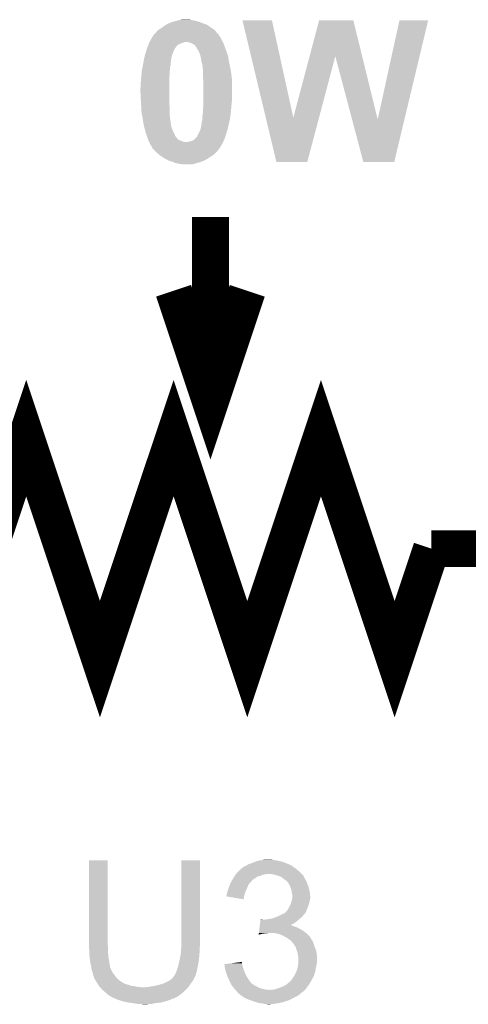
# Model space of a CAD drawing. Extents: x -1.3 to 24.2, y -3.9 to 53.4.
# Tile 46 of 48: x 13.9 to 17, y 39.8 to 46.6. Entities that reach past the tile are written whole.
import ezdxf

# ---------------------------------------------------------------- set-up
doc = ezdxf.new("R2010")
doc.units = 0
doc.layers.add('DIGI_POT_10_CLICK_V100_GTO', color=14, linetype='CONTINUOUS')

msp = doc.modelspace()

# ---------------------------------------------------------------- linework, layer by layer
at = {"layer": 'DIGI_POT_10_CLICK_V100_GTO', "const_width": 0.254}
for points in [[(15.24, 43.942), (15.24, 45.212)], [(14.986, 44.704), (15.24, 43.942), (15.494, 44.704)], [(13.716, 42.926), (13.97, 43.688), (14.224, 42.926), (14.478, 42.164), (14.986, 43.688), (15.494, 42.164), (16.002, 43.688), (16.256, 42.926), (16.51, 42.164), (16.764, 42.926)], [(16.764, 42.926), (18.288, 42.926)]]:
    msp.add_lwpolyline(points, dxfattribs=at)
at = {"layer": 'DIGI_POT_10_CLICK_V100_GTO'}
for points in [[(14.888628, 46.507398), (14.8971, 46.51248), (15.262862, 46.507398), (15.254732, 46.51248)], [(14.8971, 46.51248), (14.906624, 46.5201), (15.254732, 46.51248), (15.24254, 46.5201)], [(14.906624, 46.5201), (14.9098, 46.52264), (15.24254, 46.5201), (15.238986, 46.52264)], [(14.9098, 46.52264), (14.925038, 46.5328), (15.238986, 46.52264), (15.224762, 46.5328)], [(14.925038, 46.5328), (14.940278, 46.54296), (15.224762, 46.5328), (15.206982, 46.54296)], [(14.940278, 46.54296), (14.952126, 46.548038), (15.206982, 46.54296), (15.1892, 46.548038)], [(14.952126, 46.548038), (14.95806, 46.55058), (15.1892, 46.548038), (15.183272, 46.55058)], [(14.95806, 46.55058), (14.971608, 46.55566), (15.183272, 46.55058), (15.171422, 46.55566)], [(14.971608, 46.55566), (14.978382, 46.5582), (15.171422, 46.55566), (15.162532, 46.5582)], [(14.978382, 46.5582), (14.998698, 46.56328), (15.162532, 46.5582), (15.144752, 46.56328)], [(14.998698, 46.56328), (15.007166, 46.56582), (15.144752, 46.56328), (15.13586, 46.56582)], [(15.007166, 46.56582), (15.015634, 46.56836), (15.13586, 46.56582), (15.12316, 46.56836)], [(15.015634, 46.56836), (15.024102, 46.5709), (15.12316, 46.56836), (15.10792, 46.5709)], [(15.024102, 46.5709), (15.046962, 46.57344), (15.10792, 46.5709), (15.097758, 46.57344)], [(15.46101, 46.56834), (15.461006, 46.568356), (15.664184, 46.56834), (15.461006, 46.568356)], [(15.621622, 45.897894), (15.46101, 46.56834), (15.811526, 45.897894), (15.664184, 46.56834)], [(15.92396, 46.321892), (15.989314, 46.56834), (16.286008, 46.321892), (16.225524, 46.56834)], [(15.989314, 46.56834), (15.98932, 46.56836), (16.225524, 46.56834), (15.98932, 46.56836)], [(16.393182, 45.8852), (16.543032, 46.568332), (16.577452, 45.8852), (16.741134, 46.568332)], [(16.543032, 46.568332), (16.54304, 46.56836), (16.741134, 46.568332), (16.54304, 46.56836)], [(14.82921, 46.436278), (14.83614, 46.44898), (15.3162, 46.436278), (15.311122, 46.44898)], [(14.83614, 46.448982), (14.842912, 46.45914), (15.31112, 46.448982), (15.3035, 46.45914)], [(14.83614, 46.44898), (14.83614, 46.448982), (15.311122, 46.44898), (15.31112, 46.448982)], [(14.842912, 46.45914), (14.847992, 46.466758), (15.3035, 46.45914), (15.298422, 46.466758)], [(14.847992, 46.466758), (14.851368, 46.471824), (15.298422, 46.466758), (15.295886, 46.471824)], [(14.851368, 46.471824), (14.85138, 46.47184), (15.295886, 46.471824), (15.29335, 46.47184)], [(14.85138, 46.47184), (14.851382, 46.471842), (15.29335, 46.47184), (15.29335, 46.471842)], [(14.851382, 46.471842), (14.86662, 46.487082), (15.29335, 46.471842), (15.28191, 46.487082)], [(14.86662, 46.487082), (14.870426, 46.492158), (15.28191, 46.487082), (15.2781, 46.492158)], [(14.870426, 46.492158), (14.874242, 46.497242), (15.2781, 46.492158), (15.273018, 46.497242)], [(14.874242, 46.497242), (14.884402, 46.504862), (15.273018, 46.497242), (15.265398, 46.504862)], [(14.884402, 46.504862), (14.888628, 46.507398), (15.265398, 46.504862), (15.262862, 46.507398)], [(14.80058, 46.367704), (14.804814, 46.380402), (14.99108, 46.367704), (14.998702, 46.380402)], [(14.804814, 46.380402), (14.806506, 46.38548), (14.998702, 46.380402), (15.00378, 46.38548)], [(14.806506, 46.38548), (14.8082, 46.390558), (15.00378, 46.38548), (15.007164, 46.390558)], [(14.8082, 46.390558), (14.809258, 46.393102), (15.007164, 46.390558), (15.008862, 46.393102)], [(14.809258, 46.393102), (14.810316, 46.39564), (15.008862, 46.393102), (15.011402, 46.39564)], [(14.810316, 46.39564), (14.81349, 46.40326), (15.011402, 46.39564), (15.02156, 46.40326)], [(14.81349, 46.40326), (14.815608, 46.40834), (15.02156, 46.40326), (15.03426, 46.40834)], [(14.815608, 46.40834), (14.817724, 46.413422), (15.03426, 46.40834), (15.044422, 46.413422)], [(14.817724, 46.413422), (14.818782, 46.41596), (15.044422, 46.413422), (15.054582, 46.41596)], [(14.818782, 46.41596), (14.81984, 46.4185), (15.054582, 46.41596), (15.059664, 46.4185)], [(14.81984, 46.4185), (14.8209, 46.421042), (15.32636, 46.4185), (15.324908, 46.421042)], [(14.8209, 46.421042), (14.82921, 46.436278), (15.324908, 46.421042), (15.3162, 46.436278)], [(15.097762, 46.415958), (15.085062, 46.4185), (15.32745, 46.415958), (15.32636, 46.4185)], [(15.107922, 46.41088), (15.097762, 46.415958), (15.329626, 46.41088), (15.32745, 46.415958)], [(15.115546, 46.408338), (15.107922, 46.41088), (15.330716, 46.408338), (15.329626, 46.41088)], [(15.123162, 46.40326), (15.115546, 46.408338), (15.332892, 46.40326), (15.330716, 46.408338)], [(15.128238, 46.40072), (15.123162, 46.40326), (15.33398, 46.40072), (15.332892, 46.40326)], [(15.12824, 46.400718), (15.128238, 46.40072), (15.333982, 46.400718), (15.33398, 46.40072)], [(15.13332, 46.395638), (15.12824, 46.400718), (15.335674, 46.395638), (15.333982, 46.400718)], [(15.140942, 46.385478), (15.13332, 46.395638), (15.339062, 46.385478), (15.335674, 46.395638)], [(15.145514, 46.37786), (15.140942, 46.385478), (15.3416, 46.37786), (15.339062, 46.385478)], [(15.15618, 46.36008), (15.145514, 46.37786), (15.348714, 46.36008), (15.3416, 46.37786)], [(14.780846, 46.296582), (14.782604, 46.304204), (14.968222, 46.296582), (14.97076, 46.304204)], [(14.782604, 46.304204), (14.785534, 46.316898), (14.97076, 46.304204), (14.970782, 46.316898)], [(14.785534, 46.316898), (14.78554, 46.316922), (14.970782, 46.316898), (14.973298, 46.316922)], [(14.78554, 46.316922), (14.786122, 46.319442), (14.973298, 46.316922), (14.9733, 46.319442)], [(14.786122, 46.319442), (14.78788, 46.327058), (14.9733, 46.319442), (14.975204, 46.327058)], [(14.78788, 46.327058), (14.791788, 46.339762), (14.975204, 46.327058), (14.97838, 46.339762)], [(14.791788, 46.339762), (14.796476, 46.355), (14.97838, 46.339762), (14.986, 46.355)], [(14.796476, 46.355), (14.79804, 46.36008), (14.986, 46.355), (14.98803, 46.36008)], [(14.79804, 46.36008), (14.80058, 46.367704), (14.98803, 46.36008), (14.99108, 46.367704)], [(15.15999, 46.352462), (15.15618, 46.36008), (15.35176, 46.352462), (15.348714, 46.36008)], [(15.1638, 46.34484), (15.15999, 46.352462), (15.354302, 46.34484), (15.35176, 46.352462)], [(15.16888, 46.332138), (15.1638, 46.34484), (15.358536, 46.332138), (15.354302, 46.34484)], [(15.170914, 46.32198), (15.16888, 46.332138), (15.36192, 46.32198), (15.358536, 46.332138)], [(15.171422, 46.319438), (15.170914, 46.32198), (15.362312, 46.319438), (15.36192, 46.32198)], [(15.17396, 46.314356), (15.171422, 46.319438), (15.363094, 46.314356), (15.362312, 46.319438)], [(15.17396, 46.309278), (15.17396, 46.314356), (15.363876, 46.309278), (15.363094, 46.314356)], [(15.1765, 46.29658), (15.17396, 46.309278), (15.365828, 46.29658), (15.363876, 46.309278)], [(15.811526, 45.897894), (15.92396, 46.321892), (15.988746, 45.897894), (16.101036, 46.321892)], [(16.216706, 45.8852), (16.101036, 46.321892), (16.393182, 45.8852), (16.286008, 46.321892)], [(14.76756, 46.228002), (14.771076, 46.243244), (14.9606, 46.228002), (14.9606, 46.243244)], [(14.771076, 46.243244), (14.77518, 46.26102), (14.9606, 46.243244), (14.965678, 46.26102)], [(14.77518, 46.261022), (14.777524, 46.276262), (14.96568, 46.261022), (14.96568, 46.276262)], [(14.77518, 46.26102), (14.77518, 46.261022), (14.965678, 46.26102), (14.96568, 46.261022)], [(14.777524, 46.276262), (14.779088, 46.286422), (14.96568, 46.276262), (14.96822, 46.286422)], [(14.779088, 46.286422), (14.78026, 46.29404), (14.96822, 46.286422), (14.96822, 46.29404)], [(14.78026, 46.29404), (14.780846, 46.296582), (14.96822, 46.29404), (14.968222, 46.296582)], [(15.17777, 46.28896), (15.1765, 46.29658), (15.367, 46.28896), (15.365828, 46.29658)], [(15.17904, 46.281338), (15.17777, 46.28896), (15.368634, 46.281338), (15.367, 46.28896)], [(15.18412, 46.263558), (15.17904, 46.281338), (15.372444, 46.263558), (15.368634, 46.281338)], [(15.185572, 46.2534), (15.18412, 46.263558), (15.37462, 46.2534), (15.372444, 46.263558)], [(15.18666, 46.24578), (15.185572, 46.2534), (15.37605, 46.24578), (15.37462, 46.2534)], [(15.188862, 46.21276), (15.18666, 46.24578), (15.38224, 46.21276), (15.37605, 46.24578)], [(14.761556, 46.15942), (14.763864, 46.184818), (14.95552, 46.15942), (14.95806, 46.184818)], [(14.763864, 46.184818), (14.76502, 46.19752), (14.95806, 46.184818), (14.95806, 46.19752)], [(14.76502, 46.19752), (14.765654, 46.20514), (14.95806, 46.19752), (14.95806, 46.20514)], [(14.765654, 46.20514), (14.76756, 46.228), (14.95806, 46.20514), (14.960598, 46.228)], [(14.76756, 46.228), (14.76756, 46.228002), (14.960598, 46.228), (14.9606, 46.228002)], [(15.1892, 46.207682), (15.188862, 46.21276), (15.382876, 46.207682), (15.38224, 46.21276)], [(15.1892, 46.17212), (15.1892, 46.207682), (15.38732, 46.17212), (15.382876, 46.207682)], [(15.1892, 46.16704), (15.1892, 46.17212), (15.387588, 46.16704), (15.38732, 46.17212)], [(14.7574, 46.101), (14.75994, 46.121322), (14.95552, 46.101), (14.95552, 46.121322)], [(14.7574, 46.0756), (14.7574, 46.101), (14.95552, 46.0756), (14.95552, 46.101)], [(14.75994, 46.14164), (14.761556, 46.15942), (14.95552, 46.14164), (14.95552, 46.15942)], [(14.75994, 46.121322), (14.75994, 46.14164), (14.95552, 46.121322), (14.95552, 46.14164)], [(15.19174, 46.149258), (15.1892, 46.16704), (15.388524, 46.149258), (15.387588, 46.16704)], [(15.19174, 46.123862), (15.19174, 46.149258), (15.38986, 46.123862), (15.388524, 46.149258)], [(15.19174, 46.02734), (15.19174, 46.123862), (15.38986, 46.02734), (15.38986, 46.123862)], [(14.75994, 46.0248), (14.7574, 46.0756), (14.95552, 46.0248), (14.95552, 46.0756)], [(14.761494, 45.996862), (14.75994, 46.0248), (14.95552, 45.996862), (14.95552, 46.0248)], [(14.76248, 45.97908), (14.761494, 45.996862), (14.95806, 45.97908), (14.95552, 45.996862)], [(14.764598, 45.940978), (14.76248, 45.97908), (14.95806, 45.940978), (14.95806, 45.97908)], [(15.1892, 45.961302), (15.19174, 45.9867), (15.383162, 45.961302), (15.385472, 45.9867)], [(15.19174, 46.00702), (15.19174, 46.02734), (15.38732, 46.00702), (15.38986, 46.02734)], [(15.19174, 45.9867), (15.19174, 46.00702), (15.385472, 45.9867), (15.38732, 46.00702)], [(14.76502, 45.93336), (14.764598, 45.940978), (14.958538, 45.93336), (14.95806, 45.940978)], [(14.771624, 45.90034), (14.76502, 45.93336), (14.9606, 45.90034), (14.958538, 45.93336)], [(14.77264, 45.895258), (14.771624, 45.90034), (14.961326, 45.895258), (14.9606, 45.90034)], [(15.18412, 45.902878), (15.18666, 45.92066), (15.376964, 45.902878), (15.3797, 45.92066)], [(15.18412, 45.88764), (15.18412, 45.902878), (15.37462, 45.88764), (15.376964, 45.902878)], [(15.18666, 45.92066), (15.1892, 45.94098), (15.3797, 45.92066), (15.381392, 45.94098)], [(15.1892, 45.95114), (15.1892, 45.961302), (15.38224, 45.95114), (15.383162, 45.961302)], [(15.1892, 45.94098), (15.1892, 45.95114), (15.381392, 45.94098), (15.38224, 45.95114)], [(15.694656, 45.59302), (15.621622, 45.897894), (15.908004, 45.59302), (15.988746, 45.897894)], [(14.776996, 45.86478), (14.77264, 45.895258), (14.96568, 45.86478), (14.961326, 45.895258)], [(14.77772, 45.8597), (14.776996, 45.86478), (14.966528, 45.8597), (14.96568, 45.86478)], [(14.783582, 45.834304), (14.77772, 45.8597), (14.970758, 45.834304), (14.966528, 45.8597)], [(14.784166, 45.831768), (14.783582, 45.834304), (14.973294, 45.831768), (14.970758, 45.834304)], [(14.78534, 45.826684), (14.784166, 45.831768), (14.9733, 45.826684), (14.973294, 45.831768)], [(15.172056, 45.821602), (15.17396, 45.829218), (15.35938, 45.821602), (15.361136, 45.829218)], [(15.17396, 45.836836), (15.176498, 45.841916), (15.362894, 45.836836), (15.364066, 45.841916)], [(15.17396, 45.829218), (15.17396, 45.836836), (15.361136, 45.829218), (15.362894, 45.836836)], [(15.176498, 45.841916), (15.1765, 45.852076), (15.364066, 45.841916), (15.366412, 45.852076)], [(15.1765, 45.852076), (15.179038, 45.8597), (15.366412, 45.852076), (15.368172, 45.8597)], [(15.179038, 45.8597), (15.18412, 45.885098), (15.368172, 45.8597), (15.374032, 45.885098)], [(15.18412, 45.885098), (15.18412, 45.88764), (15.374032, 45.885098), (15.37462, 45.88764)], [(16.294096, 45.593018), (16.216706, 45.8852), (16.507444, 45.593018), (16.577452, 45.8852)], [(14.78534, 45.82668), (14.78534, 45.826684), (14.973302, 45.82668), (14.9733, 45.826684)], [(14.792268, 45.801278), (14.78534, 45.82668), (14.98346, 45.801278), (14.973302, 45.82668)], [(14.79296, 45.79874), (14.792268, 45.801278), (14.984984, 45.79874), (14.98346, 45.801278)], [(14.796008, 45.788584), (14.79296, 45.79874), (14.99108, 45.788584), (14.984984, 45.79874)], [(14.80058, 45.773342), (14.796008, 45.788584), (14.99616, 45.773342), (14.99108, 45.788584)], [(14.80058, 45.773338), (14.80058, 45.773342), (14.996164, 45.773338), (14.99616, 45.773342)], [(14.805342, 45.76064), (14.80058, 45.773338), (15.00632, 45.76064), (14.996164, 45.773338)], [(15.143478, 45.760638), (15.148558, 45.768258), (15.340622, 45.760638), (15.342966, 45.768258)], [(15.148558, 45.768258), (15.16888, 45.808898), (15.342966, 45.768258), (15.35547, 45.808898)], [(15.16888, 45.808898), (15.172056, 45.821602), (15.35547, 45.808898), (15.35938, 45.821602)], [(14.80915, 45.750488), (14.805342, 45.76064), (15.013936, 45.750488), (15.00632, 45.76064)], [(14.809154, 45.75048), (14.80915, 45.750488), (15.016474, 45.75048), (15.013936, 45.750488)], [(14.81201, 45.742864), (14.809154, 45.75048), (15.024098, 45.742864), (15.016474, 45.75048)], [(14.813916, 45.73778), (14.81201, 45.742864), (15.039338, 45.73778), (15.024098, 45.742864)], [(14.81582, 45.7327), (14.813916, 45.73778), (15.049498, 45.7327), (15.039338, 45.73778)], [(14.81709, 45.73016), (14.81582, 45.7327), (15.059658, 45.73016), (15.049498, 45.7327)], [(14.81836, 45.72762), (14.81709, 45.73016), (15.32636, 45.72762), (15.327514, 45.73016)], [(14.82344, 45.71746), (14.81836, 45.72762), (15.320816, 45.71746), (15.32636, 45.72762)], [(14.83106, 45.704758), (14.82344, 45.71746), (15.313888, 45.704758), (15.320816, 45.71746)], [(14.83445, 45.699678), (14.83106, 45.704758), (15.311118, 45.699678), (15.313888, 45.704758)], [(14.836138, 45.697144), (14.83445, 45.699678), (15.309344, 45.697144), (15.311118, 45.699678)], [(14.83868, 45.689522), (14.836138, 45.697144), (15.304008, 45.689522), (15.309344, 45.697144)], [(15.085056, 45.73016), (15.092682, 45.7327), (15.327514, 45.73016), (15.328668, 45.7327)], [(15.092682, 45.7327), (15.112998, 45.737778), (15.328668, 45.7327), (15.330976, 45.737778)], [(15.112998, 45.737778), (15.123156, 45.74286), (15.330976, 45.737778), (15.333286, 45.74286)], [(15.123156, 45.74286), (15.133312, 45.750476), (15.333286, 45.74286), (15.336748, 45.750476)], [(15.133312, 45.750476), (15.13332, 45.753014), (15.336748, 45.750476), (15.337902, 45.753014)], [(15.13332, 45.753014), (15.135858, 45.755558), (15.337902, 45.753014), (15.339058, 45.755558)], [(15.135858, 45.755558), (15.13586, 45.75556), (15.339058, 45.755558), (15.33906, 45.75556)], [(15.13586, 45.75556), (15.143478, 45.760638), (15.33906, 45.75556), (15.340622, 45.760638)], [(14.841214, 45.684456), (14.83868, 45.689522), (15.300462, 45.684456), (15.304008, 45.689522)], [(14.843754, 45.68444), (14.841214, 45.684456), (15.30045, 45.68444), (15.300462, 45.684456)], [(14.852648, 45.674278), (14.843754, 45.68444), (15.293338, 45.674278), (15.30045, 45.68444)], [(14.85487, 45.67174), (14.852648, 45.674278), (15.2908, 45.67174), (15.293338, 45.674278)], [(14.861538, 45.66412), (14.85487, 45.67174), (15.285718, 45.66412), (15.2908, 45.67174)], [(14.861542, 45.664118), (14.861538, 45.66412), (15.285718, 45.664118), (15.285718, 45.66412)], [(14.876356, 45.65142), (14.861542, 45.664118), (15.273018, 45.65142), (15.285718, 45.664118)], [(14.885246, 45.6438), (14.876356, 45.65142), (15.26286, 45.6438), (15.273018, 45.65142)], [(14.897098, 45.63364), (14.885246, 45.6438), (15.25016, 45.63364), (15.26286, 45.6438)], [(14.897102, 45.633638), (14.897098, 45.63364), (15.250158, 45.633638), (15.25016, 45.63364)], [(14.909288, 45.626022), (14.897102, 45.633638), (15.23746, 45.626022), (15.250158, 45.633638)], [(14.91742, 45.62094), (14.909288, 45.626022), (15.229838, 45.62094), (15.23746, 45.626022)], [(14.926308, 45.615862), (14.91742, 45.62094), (15.222222, 45.615862), (15.229838, 45.62094)], [(14.935202, 45.61078), (14.926308, 45.615862), (15.213328, 45.61078), (15.222222, 45.615862)], [(14.945362, 45.6057), (14.935202, 45.61078), (15.20444, 45.6057), (15.213328, 45.61078)], [(14.95552, 45.60062), (14.945362, 45.6057), (15.192586, 45.60062), (15.20444, 45.6057)], [(14.9733, 45.595542), (14.95552, 45.60062), (15.180736, 45.595542), (15.192586, 45.60062)], [(14.985154, 45.59046), (14.9733, 45.595542), (15.168878, 45.59046), (15.180736, 45.595542)], [(14.991078, 45.58792), (14.985154, 45.59046), (15.157452, 45.58792), (15.168878, 45.59046)], [(14.999976, 45.585378), (14.991078, 45.58792), (15.14602, 45.585378), (15.157452, 45.58792)], [(15.008858, 45.58284), (14.999976, 45.585378), (15.138402, 45.58284), (15.14602, 45.585378)], [(15.0241, 45.5803), (15.008858, 45.58284), (15.13078, 45.5803), (15.138402, 45.58284)], [(15.0368, 45.57776), (15.0241, 45.5803), (15.123158, 45.57776), (15.13078, 45.5803)], [(15.049498, 45.57522), (15.0368, 45.57776), (15.097762, 45.57522), (15.123158, 45.57776)], [(15.908, 45.593), (15.694656, 45.59302), (15.908, 45.593), (15.908004, 45.59302)], [(16.50744, 45.593), (16.294096, 45.593018), (16.50744, 45.593), (16.507444, 45.593018)], [(14.4018, 40.192958), (14.401822, 40.777136), (14.53134, 40.192958), (14.53134, 40.777136)], [(14.401822, 40.777136), (14.401824, 40.77716), (14.53134, 40.777136), (14.401824, 40.77716)], [(15.03934, 40.21328), (15.039362, 40.777136), (15.16888, 40.21328), (15.16888, 40.777136)], [(15.039362, 40.777136), (15.039364, 40.77716), (15.16888, 40.777136), (15.039364, 40.77716)], [(15.468602, 40.73144), (15.488914, 40.741598), (15.8115, 40.73144), (15.798802, 40.741598)], [(15.488914, 40.741598), (15.488918, 40.7416), (15.798802, 40.741598), (15.798798, 40.7416)], [(15.488918, 40.7416), (15.49315, 40.74414), (15.798798, 40.7416), (15.791184, 40.74414)], [(15.49315, 40.74414), (15.497378, 40.746676), (15.791184, 40.74414), (15.788638, 40.746676)], [(15.497378, 40.746676), (15.501618, 40.74922), (15.788638, 40.746676), (15.78228, 40.74922)], [(15.501618, 40.74922), (15.52956, 40.75938), (15.78228, 40.74922), (15.756884, 40.75938)], [(15.52956, 40.75938), (15.549366, 40.766998), (15.756884, 40.75938), (15.737842, 40.766998)], [(15.549366, 40.766998), (15.562582, 40.77208), (15.737842, 40.766998), (15.71244, 40.77208)], [(15.562582, 40.77208), (15.58798, 40.77716), (15.71244, 40.77208), (15.689578, 40.77716)], [(15.58798, 40.77716), (15.60068, 40.7797), (15.689578, 40.77716), (15.66926, 40.7797)], [(15.60068, 40.7797), (15.621002, 40.78224), (15.66926, 40.7797), (15.654022, 40.78224)], [(15.405096, 40.665398), (15.408484, 40.67048), (15.565116, 40.665398), (15.585438, 40.67048)], [(15.408484, 40.67048), (15.413564, 40.678098), (15.585438, 40.67048), (15.603218, 40.678098)], [(15.413564, 40.678098), (15.415258, 40.68064), (15.603218, 40.678098), (15.621, 40.68064)], [(15.415258, 40.68064), (15.416952, 40.68318), (15.621, 40.68064), (15.633698, 40.68318)], [(15.416952, 40.68318), (15.420342, 40.688262), (15.869922, 40.68318), (15.86484, 40.688262)], [(15.420342, 40.688262), (15.425422, 40.693342), (15.86484, 40.688262), (15.85976, 40.693342)], [(15.425422, 40.693342), (15.44066, 40.70858), (15.85976, 40.693342), (15.84198, 40.70858)], [(15.44066, 40.70858), (15.450824, 40.718742), (15.84198, 40.70858), (15.829786, 40.718742)], [(15.450824, 40.718742), (15.455894, 40.72128), (15.829786, 40.718742), (15.82674, 40.72128)], [(15.455894, 40.72128), (15.455898, 40.721282), (15.82674, 40.72128), (15.826738, 40.721282)], [(15.455898, 40.721282), (15.46098, 40.72636), (15.826738, 40.721282), (15.81912, 40.72636)], [(15.46098, 40.72636), (15.468602, 40.73144), (15.81912, 40.72636), (15.8115, 40.73144)], [(15.669258, 40.68064), (15.643862, 40.68318), (15.872462, 40.68064), (15.869922, 40.68318)], [(15.692118, 40.67556), (15.669258, 40.68064), (15.877542, 40.67556), (15.872462, 40.68064)], [(15.692124, 40.675558), (15.692118, 40.67556), (15.877542, 40.675558), (15.877542, 40.67556)], [(15.71244, 40.66794), (15.692124, 40.675558), (15.881776, 40.66794), (15.877542, 40.675558)], [(15.36954, 40.596818), (15.373772, 40.606978), (15.497264, 40.596818), (15.50162, 40.606978)], [(15.373772, 40.606978), (15.379062, 40.619678), (15.50162, 40.606978), (15.511778, 40.619678)], [(15.379062, 40.619678), (15.38224, 40.627302), (15.511778, 40.619678), (15.519402, 40.627302)], [(15.38224, 40.627302), (15.383718, 40.629838), (15.519402, 40.627302), (15.521938, 40.629838)], [(15.383718, 40.629838), (15.38816, 40.637454), (15.521938, 40.629838), (15.527016, 40.637454)], [(15.38816, 40.637454), (15.389638, 40.639988), (15.527016, 40.637454), (15.52702, 40.639988)], [(15.389638, 40.639988), (15.397054, 40.6527), (15.52702, 40.639988), (15.54734, 40.6527)], [(15.397054, 40.6527), (15.400018, 40.65778), (15.54734, 40.6527), (15.55445, 40.65778)], [(15.400018, 40.65778), (15.405096, 40.665398), (15.55445, 40.65778), (15.565116, 40.665398)], [(15.72768, 40.66286), (15.71244, 40.66794), (15.884598, 40.66286), (15.881776, 40.66794)], [(15.740378, 40.652702), (15.72768, 40.66286), (15.890242, 40.652702), (15.884598, 40.66286)], [(15.74038, 40.6527), (15.740378, 40.652702), (15.890244, 40.6527), (15.890242, 40.652702)], [(15.743772, 40.650156), (15.74038, 40.6527), (15.89278, 40.650156), (15.890244, 40.6527)], [(15.75054, 40.64508), (15.743772, 40.650156), (15.894474, 40.64508), (15.89278, 40.650156)], [(15.754354, 40.642538), (15.75054, 40.64508), (15.89532, 40.642538), (15.894474, 40.64508)], [(15.75816, 40.64), (15.754354, 40.642538), (15.896844, 40.64), (15.89532, 40.642538)], [(15.768316, 40.629842), (15.75816, 40.64), (15.90294, 40.629842), (15.896844, 40.64)], [(15.775938, 40.622218), (15.768316, 40.629842), (15.905482, 40.622218), (15.90294, 40.629842)], [(15.780292, 40.614602), (15.775938, 40.622218), (15.90802, 40.614602), (15.905482, 40.622218)], [(15.7861, 40.604442), (15.780292, 40.614602), (15.912374, 40.604442), (15.90802, 40.614602)], [(15.789368, 40.596818), (15.7861, 40.604442), (15.91564, 40.596818), (15.912374, 40.604442)], [(15.349222, 40.530784), (15.35176, 40.535864), (15.472404, 40.530784), (15.473254, 40.535864)], [(15.35176, 40.538398), (15.351762, 40.540942), (15.47368, 40.538398), (15.474604, 40.540942)], [(15.35176, 40.535864), (15.35176, 40.538398), (15.473254, 40.535864), (15.47368, 40.538398)], [(15.351762, 40.540942), (15.354298, 40.54856), (15.474604, 40.540942), (15.477374, 40.54856)], [(15.354298, 40.54856), (15.358746, 40.56634), (15.477374, 40.54856), (15.48384, 40.56634)], [(15.358746, 40.56634), (15.359382, 40.56888), (15.48384, 40.56634), (15.484968, 40.56888)], [(15.359382, 40.56888), (15.36677, 40.5892), (15.484968, 40.56888), (15.494, 40.5892)], [(15.36677, 40.5892), (15.36954, 40.596818), (15.494, 40.5892), (15.497264, 40.596818)], [(15.79372, 40.586662), (15.789368, 40.596818), (15.91818, 40.586662), (15.91564, 40.596818)], [(15.796624, 40.5765), (15.79372, 40.586662), (15.92072, 40.5765), (15.91818, 40.586662)], [(15.7988, 40.568882), (15.796624, 40.5765), (15.922244, 40.568882), (15.92072, 40.5765)], [(15.80134, 40.55364), (15.7988, 40.568882), (15.925292, 40.55364), (15.922244, 40.568882)], [(15.80185, 40.5511), (15.80134, 40.55364), (15.9258, 40.5511), (15.925292, 40.55364)], [(15.80388, 40.540942), (15.80185, 40.5511), (15.92693, 40.540942), (15.9258, 40.5511)], [(15.80388, 40.528238), (15.80388, 40.540942), (15.92834, 40.528238), (15.92693, 40.540942)], [(15.34922, 40.52826), (15.349222, 40.530784), (15.471982, 40.52826), (15.472404, 40.530784)], [(15.468576, 40.507924), (15.34922, 40.52826), (15.468576, 40.507924), (15.471982, 40.52826)], [(15.773402, 40.436802), (15.791178, 40.47236), (15.904844, 40.436802), (15.91818, 40.47236)], [(15.791178, 40.47236), (15.79372, 40.477442), (15.91818, 40.47236), (15.919632, 40.477442)], [(15.79372, 40.477442), (15.797952, 40.490138), (15.919632, 40.477442), (15.92326, 40.490138)], [(15.797952, 40.490138), (15.80134, 40.5003), (15.92326, 40.490138), (15.924952, 40.5003)], [(15.80134, 40.5003), (15.802186, 40.50538), (15.924952, 40.5003), (15.9258, 40.50538)], [(15.802186, 40.50538), (15.803878, 40.515538), (15.9258, 40.50538), (15.92834, 40.515538)], [(15.803878, 40.515538), (15.80388, 40.515542), (15.92834, 40.515538), (15.92834, 40.515542)], [(15.80388, 40.515542), (15.80388, 40.528238), (15.92834, 40.515542), (15.92834, 40.528238)], [(15.71752, 40.39616), (15.732758, 40.403778), (15.879442, 40.39616), (15.88516, 40.403778)], [(15.732758, 40.403778), (15.742924, 40.40886), (15.88516, 40.403778), (15.890238, 40.40886)], [(15.742924, 40.40886), (15.745466, 40.408864), (15.890238, 40.40886), (15.89024, 40.408864)], [(15.745466, 40.408864), (15.749272, 40.411402), (15.89024, 40.408864), (15.892778, 40.411402)], [(15.749272, 40.411402), (15.753082, 40.413942), (15.892778, 40.411402), (15.894048, 40.413942)], [(15.753082, 40.413942), (15.763242, 40.424102), (15.894048, 40.413942), (15.899128, 40.424102)], [(15.763242, 40.424102), (15.769336, 40.43172), (15.899128, 40.424102), (15.90294, 40.43172)], [(15.769336, 40.43172), (15.773402, 40.436802), (15.90294, 40.43172), (15.904844, 40.436802)], [(15.580008, 40.32504), (15.580614, 40.330118), (15.806422, 40.32504), (15.796264, 40.330118)], [(15.580614, 40.33012), (15.58213, 40.34282), (15.79128, 40.33012), (15.816578, 40.34282)], [(15.580614, 40.330118), (15.580614, 40.33012), (15.796264, 40.330118), (15.79128, 40.33012)], [(15.58213, 40.34282), (15.583644, 40.35552), (15.816578, 40.34282), (15.834362, 40.35552)], [(15.583644, 40.35552), (15.585158, 40.36822), (15.834362, 40.35552), (15.849176, 40.36822)], [(15.585158, 40.36822), (15.58546, 40.370758), (15.598144, 40.36822), (15.593064, 40.370758)], [(15.58546, 40.370758), (15.585462, 40.37076), (15.593064, 40.370758), (15.585462, 40.37076)], [(15.61592, 40.36822), (15.6337, 40.37076), (15.849176, 40.36822), (15.85214, 40.37076)], [(15.6337, 40.37076), (15.65148, 40.3733), (15.85214, 40.37076), (15.855188, 40.3733)], [(15.65148, 40.3733), (15.671798, 40.37838), (15.855188, 40.3733), (15.861284, 40.37838)], [(15.671798, 40.37838), (15.687038, 40.38346), (15.861284, 40.37838), (15.86738, 40.38346)], [(15.687038, 40.38346), (15.694658, 40.386), (15.86738, 40.38346), (15.869918, 40.386)], [(15.694658, 40.386), (15.711804, 40.39362), (15.869918, 40.386), (15.877538, 40.39362)], [(15.711804, 40.39362), (15.71752, 40.39616), (15.877538, 40.39362), (15.879442, 40.39616)], [(15.572744, 40.264114), (15.573344, 40.26916), (15.572744, 40.264114), (15.590518, 40.26916)], [(15.573344, 40.26916), (15.573648, 40.2717), (15.590518, 40.26916), (15.6083, 40.2717)], [(15.573648, 40.2717), (15.57395, 40.27424), (15.6083, 40.2717), (15.620998, 40.27424)], [(15.57395, 40.27424), (15.574254, 40.27678), (15.633698, 40.27424), (15.643858, 40.27678)], [(15.574254, 40.27678), (15.575466, 40.28694), (15.898224, 40.27678), (15.88516, 40.28694)], [(15.575466, 40.28694), (15.57698, 40.29964), (15.88516, 40.28694), (15.86484, 40.29964)], [(15.57698, 40.29964), (15.578494, 40.31234), (15.86484, 40.29964), (15.841982, 40.31234)], [(15.578494, 40.31234), (15.579402, 40.31996), (15.841982, 40.31234), (15.82166, 40.31996)], [(15.579402, 40.31996), (15.580008, 40.32504), (15.82166, 40.31996), (15.806422, 40.32504)], [(15.68704, 40.27424), (15.656562, 40.27678), (15.90149, 40.27424), (15.898224, 40.27678)], [(15.712438, 40.26916), (15.68704, 40.27424), (15.90802, 40.26916), (15.90149, 40.27424)], [(15.73784, 40.259), (15.712438, 40.26916), (15.91705, 40.259), (15.90802, 40.26916)], [(15.03934, 40.190418), (15.03934, 40.21328), (15.16888, 40.190418), (15.16888, 40.21328)], [(15.755622, 40.24884), (15.73784, 40.259), (15.92608, 40.24884), (15.91705, 40.259)], [(15.76071, 40.246296), (15.755622, 40.24884), (15.92834, 40.246296), (15.92608, 40.24884)], [(15.765794, 40.243754), (15.76071, 40.246296), (15.928344, 40.243754), (15.92834, 40.246296)], [(15.770858, 40.241222), (15.765794, 40.243754), (15.930034, 40.241222), (15.928344, 40.243754)], [(15.78356, 40.23106), (15.770858, 40.241222), (15.936808, 40.23106), (15.930034, 40.241222)], [(15.79118, 40.22598), (15.78356, 40.23106), (15.940196, 40.22598), (15.936808, 40.23106)], [(15.793722, 40.22344), (15.79118, 40.22598), (15.941888, 40.22344), (15.940196, 40.22598)], [(15.795944, 40.220902), (15.793722, 40.22344), (15.94358, 40.220902), (15.941888, 40.22344)], [(15.8115, 40.203122), (15.795944, 40.220902), (15.9512, 40.203122), (15.94358, 40.220902)], [(15.811502, 40.20312), (15.8115, 40.203122), (15.9512, 40.20312), (15.9512, 40.203122)], [(15.826738, 40.180264), (15.811502, 40.20312), (15.95882, 40.180264), (15.9512, 40.20312)], [(14.4018, 40.185338), (14.4018, 40.192958), (14.533246, 40.185338), (14.53134, 40.192958)], [(14.402032, 40.182798), (14.4018, 40.185338), (14.53388, 40.182798), (14.533246, 40.185338)], [(14.40434, 40.1574), (14.402032, 40.182798), (14.53388, 40.1574), (14.53388, 40.182798)], [(14.40434, 40.14216), (14.40434, 40.1574), (14.53388, 40.14216), (14.53388, 40.1574)], [(14.40434, 40.132002), (14.40434, 40.14216), (14.534728, 40.132002), (14.53388, 40.14216)], [(14.406598, 40.11168), (14.40434, 40.132002), (14.53642, 40.11168), (14.534728, 40.132002)], [(15.03426, 40.124378), (15.034768, 40.129462), (15.16346, 40.124378), (15.1638, 40.129462)], [(15.034768, 40.129462), (15.03629, 40.144698), (15.1638, 40.129462), (15.16634, 40.144698)], [(15.03629, 40.144698), (15.0368, 40.14978), (15.16634, 40.144698), (15.16634, 40.14978)], [(15.0368, 40.14978), (15.039128, 40.177718), (15.16634, 40.14978), (15.16634, 40.177718)], [(15.039128, 40.177718), (15.03934, 40.180258), (15.16634, 40.177718), (15.166848, 40.180258)], [(15.03934, 40.180258), (15.03934, 40.190418), (15.166848, 40.180258), (15.16888, 40.190418)], [(15.82674, 40.18026), (15.826738, 40.180264), (15.95882, 40.18026), (15.95882, 40.180264)], [(15.835208, 40.154858), (15.82674, 40.18026), (15.96898, 40.154858), (15.95882, 40.18026)], [(15.841978, 40.134542), (15.835208, 40.154858), (15.972366, 40.134542), (15.96898, 40.154858)], [(15.843432, 40.124378), (15.841978, 40.134542), (15.97406, 40.124378), (15.972366, 40.134542)], [(14.40688, 40.10914), (14.406598, 40.11168), (14.536844, 40.10914), (14.53642, 40.11168)], [(14.41196, 40.068502), (14.40688, 40.10914), (14.543618, 40.068502), (14.536844, 40.10914)], [(14.41704, 40.050722), (14.41196, 40.068502), (14.54658, 40.050722), (14.543618, 40.068502)], [(15.01902, 40.053258), (15.027486, 40.091358), (15.154114, 40.053258), (15.16126, 40.091358)], [(15.027486, 40.091358), (15.02918, 40.09898), (15.16126, 40.091358), (15.161768, 40.09898)], [(15.02918, 40.09898), (15.03426, 40.124378), (15.161768, 40.09898), (15.16346, 40.124378)], [(15.33654, 40.060878), (15.376388, 40.065958), (15.460134, 40.060878), (15.458442, 40.065958)], [(15.336822, 40.058336), (15.33654, 40.060878), (15.46098, 40.058336), (15.460134, 40.060878)], [(15.337662, 40.050718), (15.336822, 40.058336), (15.46098, 40.050718), (15.46098, 40.058336)], [(15.376388, 40.065958), (15.416222, 40.071036), (15.458442, 40.065958), (15.45844, 40.071036)], [(15.416222, 40.071036), (15.436132, 40.073574), (15.45844, 40.071036), (15.455906, 40.073574)], [(15.436132, 40.073574), (15.4559, 40.076094), (15.455906, 40.073574), (15.4559, 40.076094)], [(15.84452, 40.11676), (15.843432, 40.124378), (15.97406, 40.11676), (15.97406, 40.124378)], [(15.84706, 40.101522), (15.84452, 40.11676), (15.97406, 40.101522), (15.97406, 40.11676)], [(15.84452, 40.055798), (15.845578, 40.068498), (15.971518, 40.055798), (15.97406, 40.068498)], [(15.845578, 40.068498), (15.84706, 40.086278), (15.97406, 40.068498), (15.97406, 40.086278)], [(15.84706, 40.086278), (15.84706, 40.101522), (15.97406, 40.086278), (15.97406, 40.101522)], [(14.417042, 40.05072), (14.41704, 40.050722), (14.54658, 40.05072), (14.54658, 40.050722)], [(14.418856, 40.038018), (14.417042, 40.05072), (14.549122, 40.038018), (14.54658, 40.05072)], [(14.41958, 40.03294), (14.418856, 40.038018), (14.551154, 40.03294), (14.549122, 40.038018)], [(14.420852, 40.025316), (14.41958, 40.03294), (14.5542, 40.025316), (14.551154, 40.03294)], [(14.421276, 40.022774), (14.420852, 40.025316), (14.554204, 40.022774), (14.5542, 40.025316)], [(14.42212, 40.017702), (14.421276, 40.022774), (14.557586, 40.017702), (14.554204, 40.022774)], [(14.423138, 40.015158), (14.42212, 40.017702), (14.55928, 40.015158), (14.557586, 40.017702)], [(14.427198, 40.005002), (14.423138, 40.015158), (14.56436, 40.005002), (14.55928, 40.015158)], [(14.42974, 39.992302), (14.427198, 40.005002), (14.57452, 39.992302), (14.56436, 40.005002)], [(14.429742, 39.9923), (14.42974, 39.992302), (14.57452, 39.9923), (14.57452, 39.992302)], [(14.43482, 39.977062), (14.429742, 39.9923), (14.58468, 39.977062), (14.57452, 39.9923)], [(14.993622, 39.987222), (14.9987, 39.994838), (15.13876, 39.987222), (15.140936, 39.994838)], [(14.9987, 39.994838), (15.005812, 40.01262), (15.140936, 39.994838), (15.14602, 40.01262)], [(15.005812, 40.01262), (15.00886, 40.020238), (15.14602, 40.01262), (15.147542, 40.020238)], [(15.00886, 40.020238), (15.01394, 40.03548), (15.147542, 40.020238), (15.150592, 40.03548)], [(15.01394, 40.03548), (15.018294, 40.05072), (15.150592, 40.03548), (15.15364, 40.05072)], [(15.018294, 40.05072), (15.01902, 40.053258), (15.15364, 40.05072), (15.154114, 40.053258)], [(15.33878, 40.040562), (15.337662, 40.050718), (15.46352, 40.040562), (15.46098, 40.050718)], [(15.33906, 40.038022), (15.33878, 40.040562), (15.464368, 40.038022), (15.46352, 40.040562)], [(15.343576, 40.0177), (15.33906, 40.038022), (15.47114, 40.0177), (15.464368, 40.038022)], [(15.34414, 40.015162), (15.343576, 40.0177), (15.472156, 40.015162), (15.47114, 40.0177)], [(15.351762, 39.992298), (15.34414, 40.015162), (15.4813, 39.992298), (15.472156, 40.015162)], [(15.35684, 39.977062), (15.351762, 39.992298), (15.489766, 39.977062), (15.4813, 39.992298)], [(15.81912, 39.982142), (15.82928, 40.00246), (15.954466, 39.982142), (15.960272, 40.00246)], [(15.82928, 40.00246), (15.834358, 40.015158), (15.960272, 40.00246), (15.9639, 40.015158)], [(15.834358, 40.015158), (15.83944, 40.027862), (15.9639, 40.015158), (15.966016, 40.027862)], [(15.83944, 40.027862), (15.8399, 40.0304), (15.966016, 40.027862), (15.96644, 40.0304)], [(15.8399, 40.0304), (15.84452, 40.055798), (15.96644, 40.0304), (15.971518, 40.055798)], [(14.434822, 39.97706), (14.43482, 39.977062), (14.58468, 39.97706), (14.58468, 39.977062)], [(14.437358, 39.971984), (14.434822, 39.97706), (14.58891, 39.971984), (14.58468, 39.97706)], [(14.43736, 39.966902), (14.437358, 39.971984), (14.593144, 39.966902), (14.58891, 39.971984)], [(14.440326, 39.961818), (14.43736, 39.966902), (14.59738, 39.961818), (14.593144, 39.966902)], [(14.449214, 39.94658), (14.440326, 39.961818), (14.615162, 39.94658), (14.59738, 39.961818)], [(14.45514, 39.93642), (14.449214, 39.94658), (14.631418, 39.93642), (14.615162, 39.94658)], [(14.456758, 39.93388), (14.45514, 39.93642), (14.635482, 39.93388), (14.631418, 39.93642)], [(14.456762, 39.933874), (14.456758, 39.93388), (14.638026, 39.933874), (14.635482, 39.93388)], [(14.45999, 39.9288), (14.456762, 39.933874), (14.643104, 39.9288), (14.638026, 39.933874)], [(14.463224, 39.923718), (14.45999, 39.9288), (14.6558, 39.923718), (14.643104, 39.9288)], [(14.466456, 39.91864), (14.463224, 39.923718), (14.67358, 39.91864), (14.6558, 39.923718)], [(14.886938, 39.91864), (14.91996, 39.9288), (15.098606, 39.91864), (15.10538, 39.9288)], [(14.91996, 39.9288), (14.950442, 39.944042), (15.10538, 39.9288), (15.116808, 39.944042)], [(14.950442, 39.944042), (14.958062, 39.949122), (15.116808, 39.944042), (15.120618, 39.949122)], [(14.958062, 39.949122), (14.96568, 39.9542), (15.120618, 39.949122), (15.123156, 39.9542)], [(14.96568, 39.9542), (14.97838, 39.96436), (15.123156, 39.9542), (15.128238, 39.96436)], [(14.97838, 39.96436), (14.980922, 39.966904), (15.128238, 39.96436), (15.12951, 39.966904)], [(14.980922, 39.966904), (14.983462, 39.971978), (15.12951, 39.966904), (15.132048, 39.971978)], [(14.983462, 39.971978), (14.985996, 39.974516), (15.132048, 39.971978), (15.133318, 39.974516)], [(14.985996, 39.974516), (14.988538, 39.97706), (15.133318, 39.974516), (15.135856, 39.97706)], [(14.988538, 39.97706), (14.988542, 39.977064), (15.135856, 39.97706), (15.135856, 39.977064)], [(14.988542, 39.977064), (14.993622, 39.987222), (15.135856, 39.977064), (15.13876, 39.987222)], [(15.360358, 39.96944), (15.35684, 39.977062), (15.494, 39.96944), (15.489766, 39.977062)], [(15.370908, 39.94658), (15.360358, 39.96944), (15.50924, 39.94658), (15.494, 39.96944)], [(15.37208, 39.94404), (15.370908, 39.94658), (15.511148, 39.94404), (15.50924, 39.94658)], [(15.38097, 39.92626), (15.37208, 39.94404), (15.52449, 39.92626), (15.511148, 39.94404)], [(15.380972, 39.926256), (15.38097, 39.92626), (15.527026, 39.926256), (15.52449, 39.92626)], [(15.38351, 39.92118), (15.380972, 39.926256), (15.53464, 39.92118), (15.527026, 39.926256)], [(15.765778, 39.921182), (15.771494, 39.926262), (15.91963, 39.921182), (15.92326, 39.926262)], [(15.771494, 39.926262), (15.78864, 39.9415), (15.92326, 39.926262), (15.932782, 39.9415)], [(15.78864, 39.9415), (15.793722, 39.946582), (15.932782, 39.9415), (15.93596, 39.946582)], [(15.793722, 39.946582), (15.798802, 39.951662), (15.93596, 39.946582), (15.9385, 39.951662)], [(15.798802, 39.951662), (15.804894, 39.96182), (15.9385, 39.951662), (15.94358, 39.96182)], [(15.804894, 39.96182), (15.806418, 39.96436), (15.94358, 39.96182), (15.94503, 39.96436)], [(15.806418, 39.96436), (15.817302, 39.979598), (15.94503, 39.96436), (15.95374, 39.979598)], [(15.817302, 39.979598), (15.81912, 39.982142), (15.95374, 39.979598), (15.954466, 39.982142)], [(14.471306, 39.91102), (14.466456, 39.91864), (14.693902, 39.91102), (14.67358, 39.91864)], [(14.47292, 39.908482), (14.471306, 39.91102), (14.719282, 39.908482), (14.693902, 39.91102)], [(14.472922, 39.90848), (14.47292, 39.908482), (14.7193, 39.90848), (14.719282, 39.908482)], [(14.477438, 39.9034), (14.472922, 39.90848), (14.7447, 39.9034), (14.7193, 39.90848)], [(14.479696, 39.90086), (14.477438, 39.9034), (14.775178, 39.90086), (14.7447, 39.9034)], [(14.49324, 39.88562), (14.479696, 39.90086), (15.072076, 39.88562), (15.085624, 39.90086)], [(14.496144, 39.88308), (14.49324, 39.88562), (15.06982, 39.88308), (15.072076, 39.88562)], [(14.522266, 39.860222), (14.496144, 39.88308), (15.044422, 39.860222), (15.06982, 39.88308)], [(14.533878, 39.85006), (14.522266, 39.860222), (15.030872, 39.85006), (15.044422, 39.860222)], [(14.775178, 39.90086), (14.790422, 39.900862), (15.085624, 39.90086), (15.085626, 39.900862)], [(14.790422, 39.900862), (14.798044, 39.9034), (15.085626, 39.900862), (15.087882, 39.9034)], [(14.810742, 39.9034), (14.82343, 39.905938), (15.087882, 39.9034), (15.090138, 39.905938)], [(14.82343, 39.905938), (14.82344, 39.90594), (15.090138, 39.905938), (15.090138, 39.90594)], [(14.82344, 39.90594), (14.85392, 39.91102), (15.090138, 39.90594), (15.093526, 39.91102)], [(14.85392, 39.91102), (14.886938, 39.91864), (15.093526, 39.91102), (15.098606, 39.91864)], [(15.387318, 39.913562), (15.38351, 39.92118), (15.5448, 39.913562), (15.53464, 39.92118)], [(15.38732, 39.91356), (15.387318, 39.913562), (15.544802, 39.91356), (15.5448, 39.913562)], [(15.397478, 39.900862), (15.38732, 39.91356), (15.570198, 39.900862), (15.544802, 39.91356)], [(15.40002, 39.89832), (15.397478, 39.900862), (15.575282, 39.89832), (15.570198, 39.900862)], [(15.405098, 39.89324), (15.40002, 39.89832), (15.590522, 39.89324), (15.575282, 39.89832)], [(15.407004, 39.8907), (15.405098, 39.89324), (15.598142, 39.8907), (15.590522, 39.89324)], [(15.410816, 39.88562), (15.407004, 39.8907), (15.621002, 39.88562), (15.598142, 39.8907)], [(15.41272, 39.883082), (15.410816, 39.88562), (15.64638, 39.883082), (15.621002, 39.88562)], [(15.412722, 39.88308), (15.41272, 39.883082), (15.646398, 39.88308), (15.64638, 39.883082)], [(15.420338, 39.875458), (15.412722, 39.88308), (15.882618, 39.875458), (15.89024, 39.88308)], [(15.422878, 39.870384), (15.420338, 39.875458), (15.877544, 39.870384), (15.882618, 39.875458)], [(15.422882, 39.87038), (15.422878, 39.870384), (15.87754, 39.87038), (15.877544, 39.870384)], [(15.427964, 39.865298), (15.422882, 39.87038), (15.869918, 39.865298), (15.87754, 39.87038)], [(15.433042, 39.86022), (15.427964, 39.865298), (15.864838, 39.86022), (15.869918, 39.865298)], [(15.433042, 39.860218), (15.433042, 39.86022), (15.864834, 39.860218), (15.864838, 39.86022)], [(15.44828, 39.84752), (15.433042, 39.860218), (15.847906, 39.84752), (15.864834, 39.860218)], [(15.646398, 39.88308), (15.654022, 39.883082), (15.89024, 39.88308), (15.890242, 39.883082)], [(15.654022, 39.883082), (15.661644, 39.88562), (15.890242, 39.883082), (15.89278, 39.88562)], [(15.676884, 39.88562), (15.694652, 39.890698), (15.89278, 39.88562), (15.897858, 39.890698)], [(15.694652, 39.890698), (15.69466, 39.8907), (15.897858, 39.890698), (15.897858, 39.8907)], [(15.69466, 39.8907), (15.71752, 39.89832), (15.897858, 39.8907), (15.903302, 39.89832)], [(15.71752, 39.89832), (15.742922, 39.90848), (15.903302, 39.89832), (15.910558, 39.90848)], [(15.742922, 39.90848), (15.765778, 39.921182), (15.910558, 39.90848), (15.91963, 39.921182)], [(14.549118, 39.839902), (14.533878, 39.85006), (15.017326, 39.839902), (15.030872, 39.85006)], [(14.554202, 39.83736), (14.549118, 39.839902), (15.013938, 39.83736), (15.017326, 39.839902)], [(14.554214, 39.837354), (14.554202, 39.83736), (15.011394, 39.837354), (15.013938, 39.83736)], [(14.559276, 39.834822), (14.554214, 39.837354), (15.008858, 39.834822), (15.011394, 39.837354)], [(14.55928, 39.83482), (14.559276, 39.834822), (15.008856, 39.83482), (15.008858, 39.834822)], [(14.559284, 39.834816), (14.55928, 39.83482), (15.006314, 39.834816), (15.008856, 39.83482)], [(14.561822, 39.832282), (14.559284, 39.834816), (15.002512, 39.832282), (15.006314, 39.834816)], [(14.567754, 39.82974), (14.561822, 39.832282), (14.998698, 39.82974), (15.002512, 39.832282)], [(14.57961, 39.824658), (14.567754, 39.82974), (14.988538, 39.824658), (14.998698, 39.82974)], [(14.585532, 39.82212), (14.57961, 39.824658), (14.978378, 39.82212), (14.988538, 39.824658)], [(14.597382, 39.81704), (14.585532, 39.82212), (14.968218, 39.81704), (14.978378, 39.82212)], [(14.627866, 39.80688), (14.597382, 39.81704), (14.93774, 39.80688), (14.968218, 39.81704)], [(14.63548, 39.804342), (14.627866, 39.80688), (14.928856, 39.804342), (14.93774, 39.80688)], [(14.67358, 39.79672), (14.63548, 39.804342), (14.902178, 39.79672), (14.928856, 39.804342)], [(14.69009, 39.79418), (14.67358, 39.79672), (14.88186, 39.79418), (14.902178, 39.79672)], [(14.7066, 39.79164), (14.69009, 39.79418), (14.859, 39.79164), (14.88186, 39.79418)], [(14.72438, 39.7891), (14.7066, 39.79164), (14.84757, 39.7891), (14.859, 39.79164)], [(14.739618, 39.78656), (14.72438, 39.7891), (14.83614, 39.78656), (14.84757, 39.7891)], [(14.775178, 39.78402), (14.765018, 39.78656), (14.787882, 39.78402), (14.83614, 39.78656)], [(15.45184, 39.844978), (15.44828, 39.84752), (15.844518, 39.844978), (15.847906, 39.84752)], [(15.462504, 39.83736), (15.45184, 39.844978), (15.83182, 39.83736), (15.844518, 39.844978)], [(15.466058, 39.83482), (15.462504, 39.83736), (15.82674, 39.83482), (15.83182, 39.83736)], [(15.483838, 39.82466), (15.466058, 39.83482), (15.80642, 39.82466), (15.82674, 39.83482)], [(15.501622, 39.81704), (15.483838, 39.82466), (15.79118, 39.81704), (15.80642, 39.82466)], [(15.515852, 39.811958), (15.501622, 39.81704), (15.781018, 39.811958), (15.79118, 39.81704)], [(15.53007, 39.80688), (15.515852, 39.811958), (15.76324, 39.80688), (15.781018, 39.811958)], [(15.53718, 39.80434), (15.53007, 39.80688), (15.756466, 39.80434), (15.76324, 39.80688)], [(15.55369, 39.79926), (15.53718, 39.80434), (15.742918, 39.79926), (15.756466, 39.80434)], [(15.570198, 39.79418), (15.55369, 39.79926), (15.72006, 39.79418), (15.742918, 39.79926)], [(15.60068, 39.7891), (15.570198, 39.79418), (15.69466, 39.7891), (15.72006, 39.79418)], [(15.613378, 39.78656), (15.60068, 39.7891), (15.6718, 39.78656), (15.69466, 39.7891)], [(15.633698, 39.78402), (15.623538, 39.78656), (15.646402, 39.78402), (15.6718, 39.78656)]]:
    msp.add_solid(points, dxfattribs=at)

doc.saveas('drawing.dxf')
